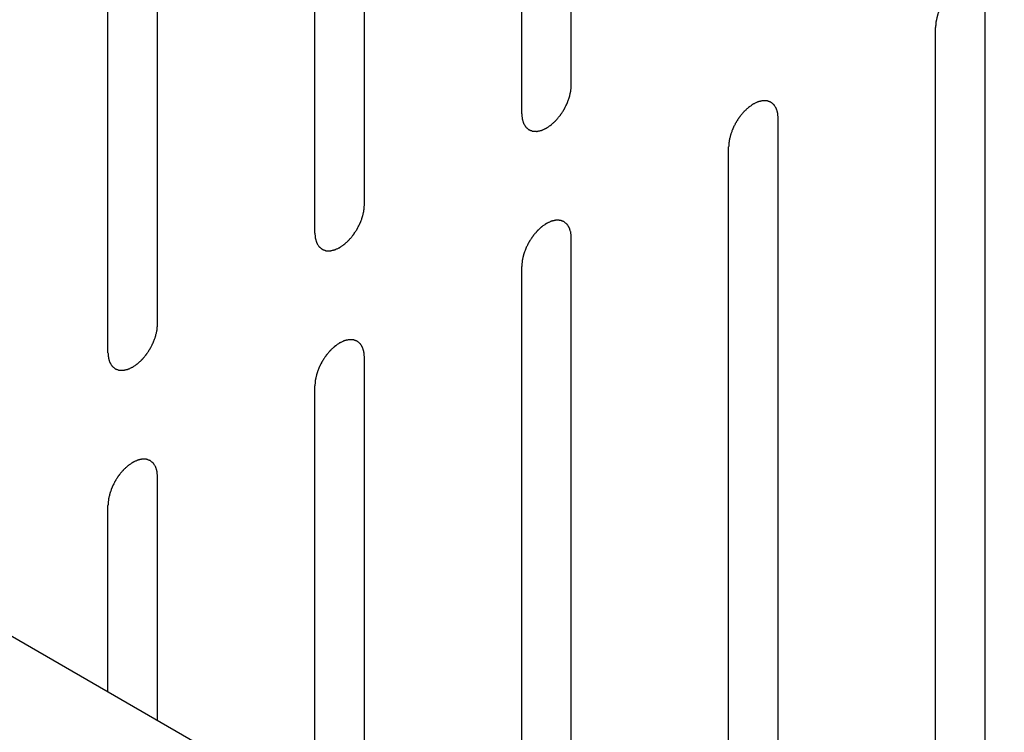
# Model space of a CAD drawing. Header units: inches. Extents: x 3 to 177, y 3 to 114.
# Tile 70 of 95: x 149.852 to 150.554, y 95.036 to 95.544. Entities that reach past the tile are written whole.
import ezdxf

# ---------------------------------------------------------------- set-up
doc = ezdxf.new("R2010")
doc.units = ezdxf.units.IN
doc.header["$LTSCALE"] = 9.973333
doc.header["$MEASUREMENT"] = 0
doc.layers.add('03_ALL_AXES', color=7, linetype='CONTINUOUS')
doc.layers.add('08_ALL_COSMETICS', color=7, linetype='CONTINUOUS')

msp = doc.modelspace()

# ---------------------------------------------------------------- linework, layer by layer
at = {"layer": '03_ALL_AXES', "color": 7, "linetype": 'Continuous'}
msp.add_line((157.68062, 90.58097), (148.48819, 95.8881), dxfattribs=at)
at = {"layer": '08_ALL_COSMETICS', "color": 7, "linetype": 'Continuous'}
for p, q in [((150.24558, 95.49696), (150.24558, 96.13656)), ((150.21022, 95.47655), (150.21022, 96.11614)), ((150.09803, 95.41178), (150.09803, 96.05137)), ((150.06267, 95.39136), (150.06267, 96.03096)), ((149.95048, 95.32659), (149.95048, 95.96618)), ((149.91512, 95.30618), (149.91512, 95.94577)), ((150.54068, 94.91888), (150.54068, 95.55847)), ((150.50532, 94.89846), (150.50532, 95.53806)), ((150.39313, 94.83369), (150.39313, 95.47328)), ((150.35777, 94.81328), (150.35777, 95.45287)), ((150.24558, 94.8735), (150.24558, 95.3881)), ((150.21022, 94.89391), (150.21022, 95.36768)), ((150.09803, 94.95868), (150.09803, 95.30291)), ((150.06267, 94.97909), (150.06267, 95.2825)), ((149.95048, 95.04387), (149.95048, 95.21772)), ((149.91512, 95.06428), (149.91512, 95.19731))]:
    msp.add_line(p, q, dxfattribs=at)
for points in [[(150.54068, 95.55847), (150.54065, 95.55878), (150.54059, 95.55941), (150.54051, 95.56035), (150.54044, 95.56114), (150.54039, 95.56169), (150.54036, 95.562), (150.54035, 95.56225), (150.54027, 95.56244), (150.5402, 95.56271), (150.54005, 95.56318), (150.53984, 95.56386), (150.53963, 95.56453), (150.53949, 95.56501), (150.5394, 95.56527), (150.53935, 95.56549), (150.53924, 95.56564), (150.53911, 95.56586), (150.53887, 95.56623), (150.53853, 95.56677), (150.53819, 95.56731), (150.53796, 95.56769), (150.53782, 95.5679), (150.53773, 95.56807), (150.53758, 95.56817), (150.5374, 95.56833), (150.53707, 95.5686), (150.53661, 95.56899), (150.53615, 95.56937), (150.53582, 95.56965), (150.53564, 95.56979), (150.53551, 95.56993), (150.53533, 95.56997), (150.53511, 95.57006), (150.53483, 95.57016), (150.5345, 95.57028), (150.53405, 95.57045), (150.53361, 95.57061), (150.53322, 95.57076), (150.533, 95.57084), (150.53284, 95.57092), (150.53264, 95.57091), (150.53239, 95.57092), (150.53194, 95.57094), (150.53131, 95.57097), (150.53068, 95.57099), (150.53024, 95.57101), (150.52998, 95.57102), (150.5298, 95.57105), (150.52958, 95.57098), (150.52931, 95.57092), (150.52883, 95.57081), (150.52814, 95.57066), (150.52745, 95.5705), (150.52697, 95.5704), (150.5267, 95.57033), (150.5265, 95.57031), (150.52627, 95.57019), (150.52598, 95.57006), (150.52547, 95.56982), (150.52475, 95.56948), (150.52402, 95.56914), (150.52351, 95.56891), (150.52322, 95.56877), (150.523, 95.56869), (150.52278, 95.56852), (150.5225, 95.56833), (150.522, 95.56798), (150.52128, 95.56749), (150.52057, 95.56699), (150.52007, 95.56665), (150.51978, 95.56645), (150.51956, 95.56632), (150.51936, 95.56611), (150.51908, 95.56586), (150.5186, 95.56541), (150.51791, 95.56478), (150.51723, 95.56414), (150.51674, 95.56369), (150.51647, 95.56343), (150.51626, 95.56326), (150.51607, 95.56302), (150.51582, 95.56272), (150.51537, 95.56219), (150.51474, 95.56143), (150.5141, 95.56067), (150.51366, 95.56015), (150.51341, 95.55984), (150.51321, 95.55963), (150.51305, 95.55936), (150.51282, 95.55902), (150.51242, 95.55841), (150.51186, 95.55755), (150.51129, 95.55669), (150.51089, 95.55608), (150.51067, 95.55574), (150.51049, 95.55548), (150.51036, 95.55521), (150.51018, 95.55485), (150.50986, 95.55421), (150.5094, 95.55331), (150.50895, 95.5524), (150.50863, 95.55177), (150.50845, 95.55141), (150.5083, 95.55114), (150.50821, 95.55086), (150.50807, 95.55049), (150.50783, 95.54984), (150.50749, 95.54891), (150.50716, 95.54798), (150.50691, 95.54733), (150.50678, 95.54696), (150.50667, 95.54668), (150.50662, 95.54641), (150.50653, 95.54604), (150.50639, 95.5454), (150.50617, 95.54449), (150.50597, 95.54357), (150.50581, 95.54293), (150.50574, 95.54257), (150.50566, 95.54229), (150.50565, 95.54203), (150.50562, 95.54167), (150.50557, 95.54106), (150.50549, 95.54017), (150.50541, 95.53912), (150.50535, 95.53841), (150.50532, 95.53806)], [(150.21022, 95.47655), (150.21025, 95.47624), (150.21031, 95.47561), (150.21039, 95.47466), (150.21046, 95.47388), (150.21051, 95.47333), (150.21054, 95.47302), (150.21055, 95.47277), (150.21062, 95.47258), (150.2107, 95.47231), (150.21085, 95.47184), (150.21106, 95.47116), (150.21127, 95.47049), (150.21141, 95.47001), (150.2115, 95.46975), (150.21155, 95.46953), (150.21166, 95.46938), (150.21179, 95.46916), (150.21203, 95.46879), (150.21237, 95.46825), (150.21271, 95.46771), (150.21294, 95.46733), (150.21308, 95.46712), (150.21317, 95.46695), (150.21332, 95.46685), (150.2135, 95.46669), (150.21383, 95.46642), (150.21429, 95.46603), (150.21475, 95.46565), (150.21507, 95.46537), (150.21526, 95.46523), (150.21539, 95.46509), (150.21557, 95.46505), (150.21579, 95.46496), (150.21607, 95.46486), (150.2164, 95.46473), (150.21684, 95.46457), (150.21729, 95.46441), (150.21768, 95.46426), (150.2179, 95.46418), (150.21806, 95.4641), (150.21826, 95.46411), (150.21851, 95.4641), (150.21895, 95.46408), (150.21959, 95.46405), (150.22022, 95.46403), (150.22066, 95.46401), (150.22092, 95.464), (150.2211, 95.46397), (150.22131, 95.46404), (150.22159, 95.46409), (150.22207, 95.46421), (150.22276, 95.46436), (150.22344, 95.46451), (150.22392, 95.46462), (150.2242, 95.46469), (150.2244, 95.46471), (150.22463, 95.46483), (150.22492, 95.46496), (150.22543, 95.4652), (150.22615, 95.46554), (150.22688, 95.46587), (150.22739, 95.46611), (150.22768, 95.46625), (150.2279, 95.46633), (150.22811, 95.4665), (150.2284, 95.46669), (150.2289, 95.46704), (150.22962, 95.46753), (150.23033, 95.46802), (150.23083, 95.46837), (150.23112, 95.46857), (150.23134, 95.4687), (150.23154, 95.46891), (150.23182, 95.46916), (150.2323, 95.46961), (150.23299, 95.47024), (150.23367, 95.47088), (150.23416, 95.47133), (150.23443, 95.47158), (150.23464, 95.47176), (150.23483, 95.472), (150.23508, 95.4723), (150.23552, 95.47283), (150.23616, 95.47359), (150.23679, 95.47434), (150.23724, 95.47487), (150.23749, 95.47518), (150.23769, 95.47539), (150.23785, 95.47566), (150.23808, 95.476), (150.23847, 95.47661), (150.23904, 95.47747), (150.23961, 95.47833), (150.24001, 95.47894), (150.24023, 95.47928), (150.24041, 95.47954), (150.24053, 95.47981), (150.24072, 95.48017), (150.24104, 95.48081), (150.2415, 95.48171), (150.24195, 95.48262), (150.24227, 95.48325), (150.24245, 95.48361), (150.2426, 95.48388), (150.24269, 95.48416), (150.24283, 95.48453), (150.24306, 95.48518), (150.24341, 95.48611), (150.24374, 95.48704), (150.24398, 95.48768), (150.24412, 95.48806), (150.24423, 95.48834), (150.24428, 95.48861), (150.24437, 95.48897), (150.24451, 95.48961), (150.24473, 95.49053), (150.24493, 95.49144), (150.24508, 95.49209), (150.24516, 95.49245), (150.24524, 95.49273), (150.24525, 95.49299), (150.24528, 95.49334), (150.24533, 95.49396), (150.2454, 95.49484), (150.24549, 95.4959), (150.24555, 95.49661), (150.24558, 95.49696)], [(150.39313, 95.47328), (150.3931, 95.4736), (150.39304, 95.47422), (150.39296, 95.47517), (150.39289, 95.47595), (150.39284, 95.4765), (150.39281, 95.47681), (150.3928, 95.47706), (150.39272, 95.47725), (150.39265, 95.47753), (150.3925, 95.478), (150.39229, 95.47867), (150.39208, 95.47934), (150.39194, 95.47982), (150.39185, 95.48009), (150.3918, 95.4803), (150.39169, 95.48045), (150.39156, 95.48067), (150.39132, 95.48104), (150.39098, 95.48158), (150.39064, 95.48212), (150.39041, 95.4825), (150.39027, 95.48271), (150.39018, 95.48289), (150.39003, 95.48299), (150.38985, 95.48315), (150.38952, 95.48341), (150.38906, 95.4838), (150.3886, 95.48418), (150.38827, 95.48446), (150.38809, 95.48461), (150.38796, 95.48474), (150.38778, 95.48478), (150.38756, 95.48487), (150.38728, 95.48497), (150.38695, 95.4851), (150.38651, 95.48526), (150.38606, 95.48543), (150.38567, 95.48557), (150.38545, 95.48565), (150.38529, 95.48573), (150.38509, 95.48572), (150.38484, 95.48574), (150.3844, 95.48575), (150.38376, 95.48578), (150.38313, 95.4858), (150.38269, 95.48583), (150.38243, 95.48583), (150.38225, 95.48586), (150.38204, 95.48579), (150.38176, 95.48574), (150.38128, 95.48563), (150.38059, 95.48547), (150.37991, 95.48532), (150.37943, 95.48521), (150.37915, 95.48515), (150.37895, 95.48512), (150.37872, 95.485), (150.37843, 95.48487), (150.37792, 95.48463), (150.3772, 95.4843), (150.37647, 95.48396), (150.37596, 95.48373), (150.37567, 95.48359), (150.37545, 95.4835), (150.37524, 95.48334), (150.37495, 95.48314), (150.37445, 95.4828), (150.37373, 95.4823), (150.37302, 95.48181), (150.37252, 95.48147), (150.37223, 95.48126), (150.37201, 95.48113), (150.37181, 95.48092), (150.37153, 95.48067), (150.37105, 95.48022), (150.37036, 95.47959), (150.36968, 95.47895), (150.36919, 95.47851), (150.36892, 95.47825), (150.36871, 95.47807), (150.36852, 95.47783), (150.36827, 95.47753), (150.36783, 95.477), (150.36719, 95.47625), (150.36656, 95.47549), (150.36611, 95.47496), (150.36586, 95.47465), (150.36566, 95.47444), (150.3655, 95.47417), (150.36527, 95.47383), (150.36487, 95.47322), (150.36431, 95.47236), (150.36374, 95.4715), (150.36334, 95.4709), (150.36312, 95.47055), (150.36294, 95.4703), (150.36282, 95.47002), (150.36263, 95.46966), (150.36231, 95.46903), (150.36185, 95.46812), (150.3614, 95.46722), (150.36108, 95.46658), (150.3609, 95.46622), (150.36075, 95.46595), (150.36066, 95.46567), (150.36052, 95.4653), (150.36029, 95.46465), (150.35994, 95.46372), (150.35961, 95.4628), (150.35937, 95.46215), (150.35923, 95.46178), (150.35912, 95.4615), (150.35907, 95.46122), (150.35898, 95.46086), (150.35884, 95.46022), (150.35862, 95.4593), (150.35842, 95.45839), (150.35827, 95.45775), (150.35819, 95.45738), (150.35811, 95.4571), (150.3581, 95.45684), (150.35807, 95.45649), (150.35802, 95.45587), (150.35795, 95.45499), (150.35786, 95.45393), (150.3578, 95.45322), (150.35777, 95.45287)], [(150.06267, 95.39136), (150.0627, 95.39105), (150.06276, 95.39042), (150.06284, 95.38948), (150.06291, 95.38869), (150.06296, 95.38814), (150.06299, 95.38783), (150.063, 95.38758), (150.06308, 95.38739), (150.06315, 95.38712), (150.0633, 95.38665), (150.06351, 95.38597), (150.06372, 95.3853), (150.06386, 95.38483), (150.06395, 95.38456), (150.064, 95.38434), (150.06411, 95.3842), (150.06424, 95.38398), (150.06448, 95.3836), (150.06482, 95.38306), (150.06516, 95.38253), (150.06539, 95.38215), (150.06553, 95.38194), (150.06562, 95.38176), (150.06577, 95.38166), (150.06595, 95.3815), (150.06628, 95.38123), (150.06674, 95.38084), (150.0672, 95.38046), (150.06753, 95.38019), (150.06771, 95.38004), (150.06784, 95.3799), (150.06802, 95.37986), (150.06824, 95.37977), (150.06852, 95.37967), (150.06885, 95.37955), (150.0693, 95.37938), (150.06974, 95.37922), (150.07013, 95.37907), (150.07035, 95.37899), (150.07051, 95.37891), (150.07071, 95.37893), (150.07096, 95.37891), (150.07141, 95.37889), (150.07204, 95.37886), (150.07267, 95.37884), (150.07311, 95.37882), (150.07337, 95.37881), (150.07355, 95.37879), (150.07377, 95.37885), (150.07404, 95.37891), (150.07452, 95.37902), (150.07521, 95.37917), (150.0759, 95.37933), (150.07638, 95.37943), (150.07665, 95.3795), (150.07685, 95.37953), (150.07708, 95.37965), (150.07737, 95.37978), (150.07788, 95.38001), (150.0786, 95.38035), (150.07933, 95.38069), (150.07984, 95.38092), (150.08013, 95.38106), (150.08035, 95.38114), (150.08057, 95.38131), (150.08085, 95.3815), (150.08135, 95.38185), (150.08207, 95.38234), (150.08278, 95.38284), (150.08328, 95.38318), (150.08357, 95.38338), (150.08379, 95.38352), (150.08399, 95.38372), (150.08427, 95.38397), (150.08475, 95.38442), (150.08544, 95.38506), (150.08612, 95.3857), (150.08661, 95.38614), (150.08688, 95.3864), (150.08709, 95.38658), (150.08728, 95.38682), (150.08753, 95.38711), (150.08798, 95.38765), (150.08861, 95.3884), (150.08924, 95.38916), (150.08969, 95.38968), (150.08994, 95.38999), (150.09014, 95.39021), (150.0903, 95.39048), (150.09053, 95.39082), (150.09093, 95.39142), (150.09149, 95.39228), (150.09206, 95.39315), (150.09246, 95.39375), (150.09268, 95.39409), (150.09286, 95.39435), (150.09299, 95.39462), (150.09317, 95.39498), (150.09349, 95.39562), (150.09395, 95.39652), (150.0944, 95.39743), (150.09472, 95.39806), (150.0949, 95.39842), (150.09505, 95.39869), (150.09514, 95.39897), (150.09528, 95.39934), (150.09552, 95.39999), (150.09586, 95.40092), (150.09619, 95.40185), (150.09644, 95.4025), (150.09657, 95.40287), (150.09668, 95.40315), (150.09673, 95.40342), (150.09682, 95.40379), (150.09696, 95.40443), (150.09718, 95.40534), (150.09738, 95.40626), (150.09753, 95.4069), (150.09761, 95.40726), (150.09769, 95.40754), (150.0977, 95.4078), (150.09773, 95.40816), (150.09778, 95.40877), (150.09786, 95.40966), (150.09794, 95.41072), (150.098, 95.41142), (150.09803, 95.41178)], [(150.24558, 95.3881), (150.24555, 95.38841), (150.24549, 95.38904), (150.24541, 95.38998), (150.24534, 95.39076), (150.24529, 95.39132), (150.24526, 95.39163), (150.24525, 95.39188), (150.24518, 95.39207), (150.2451, 95.39234), (150.24495, 95.39281), (150.24474, 95.39349), (150.24453, 95.39416), (150.24439, 95.39463), (150.2443, 95.3949), (150.24426, 95.39512), (150.24414, 95.39526), (150.24401, 95.39548), (150.24377, 95.39586), (150.24344, 95.3964), (150.2431, 95.39693), (150.24286, 95.39731), (150.24272, 95.39752), (150.24264, 95.3977), (150.24248, 95.3978), (150.2423, 95.39796), (150.24197, 95.39823), (150.24151, 95.39861), (150.24105, 95.399), (150.24073, 95.39927), (150.24054, 95.39942), (150.24041, 95.39956), (150.24023, 95.3996), (150.24001, 95.39969), (150.23973, 95.39979), (150.2394, 95.39991), (150.23896, 95.40008), (150.23851, 95.40024), (150.23812, 95.40039), (150.2379, 95.40046), (150.23774, 95.40054), (150.23754, 95.40053), (150.23729, 95.40055), (150.23685, 95.40056), (150.23621, 95.40059), (150.23558, 95.40062), (150.23514, 95.40064), (150.23488, 95.40064), (150.2347, 95.40067), (150.23449, 95.40061), (150.23421, 95.40055), (150.23373, 95.40044), (150.23304, 95.40029), (150.23236, 95.40013), (150.23188, 95.40003), (150.2316, 95.39996), (150.2314, 95.39993), (150.23118, 95.39981), (150.23089, 95.39968), (150.23038, 95.39944), (150.22965, 95.39911), (150.22892, 95.39877), (150.22841, 95.39854), (150.22812, 95.3984), (150.2279, 95.39832), (150.22769, 95.39815), (150.2274, 95.39796), (150.2269, 95.39761), (150.22618, 95.39712), (150.22547, 95.39662), (150.22497, 95.39628), (150.22468, 95.39608), (150.22446, 95.39594), (150.22426, 95.39574), (150.22398, 95.39549), (150.2235, 95.39504), (150.22282, 95.3944), (150.22213, 95.39376), (150.22164, 95.39332), (150.22137, 95.39306), (150.22116, 95.39288), (150.22097, 95.39264), (150.22072, 95.39234), (150.22028, 95.39181), (150.21964, 95.39106), (150.21901, 95.3903), (150.21856, 95.38977), (150.21831, 95.38947), (150.21811, 95.38925), (150.21795, 95.38898), (150.21772, 95.38864), (150.21733, 95.38804), (150.21676, 95.38718), (150.21619, 95.38631), (150.2158, 95.38571), (150.21557, 95.38536), (150.21539, 95.38511), (150.21527, 95.38483), (150.21508, 95.38447), (150.21476, 95.38384), (150.2143, 95.38294), (150.21385, 95.38203), (150.21353, 95.3814), (150.21335, 95.38103), (150.2132, 95.38077), (150.21311, 95.38048), (150.21297, 95.38011), (150.21274, 95.37946), (150.21239, 95.37854), (150.21206, 95.37761), (150.21182, 95.37696), (150.21169, 95.37659), (150.21157, 95.37631), (150.21152, 95.37604), (150.21143, 95.37567), (150.21129, 95.37503), (150.21108, 95.37412), (150.21087, 95.3732), (150.21072, 95.37256), (150.21064, 95.37219), (150.21056, 95.37192), (150.21055, 95.37166), (150.21052, 95.3713), (150.21047, 95.37068), (150.2104, 95.3698), (150.21031, 95.36874), (150.21025, 95.36804), (150.21022, 95.36768)], [(149.91512, 95.30618), (149.91515, 95.30586), (149.91521, 95.30523), (149.91529, 95.30429), (149.91536, 95.30351), (149.91541, 95.30295), (149.91544, 95.30264), (149.91545, 95.3024), (149.91553, 95.30221), (149.91561, 95.30193), (149.91575, 95.30146), (149.91596, 95.30079), (149.91617, 95.30011), (149.91631, 95.29964), (149.9164, 95.29937), (149.91645, 95.29916), (149.91656, 95.29901), (149.91669, 95.29879), (149.91693, 95.29842), (149.91727, 95.29788), (149.91761, 95.29734), (149.91784, 95.29696), (149.91798, 95.29675), (149.91807, 95.29657), (149.91822, 95.29647), (149.9184, 95.29631), (149.91873, 95.29605), (149.91919, 95.29566), (149.91965, 95.29527), (149.91998, 95.295), (149.92017, 95.29485), (149.92029, 95.29472), (149.92047, 95.29467), (149.92069, 95.29458), (149.92097, 95.29448), (149.9213, 95.29436), (149.92175, 95.2942), (149.92219, 95.29403), (149.92258, 95.29388), (149.9228, 95.29381), (149.92296, 95.29373), (149.92316, 95.29374), (149.92341, 95.29372), (149.92386, 95.29371), (149.92449, 95.29368), (149.92512, 95.29365), (149.92556, 95.29363), (149.92582, 95.29363), (149.926, 95.2936), (149.92622, 95.29367), (149.92649, 95.29372), (149.92697, 95.29383), (149.92766, 95.29398), (149.92835, 95.29414), (149.92883, 95.29424), (149.9291, 95.29431), (149.9293, 95.29434), (149.92953, 95.29446), (149.92982, 95.29459), (149.93033, 95.29483), (149.93106, 95.29516), (149.93178, 95.2955), (149.93229, 95.29573), (149.93258, 95.29587), (149.9328, 95.29596), (149.93302, 95.29612), (149.9333, 95.29631), (149.9338, 95.29666), (149.93452, 95.29715), (149.93523, 95.29765), (149.93574, 95.29799), (149.93602, 95.2982), (149.93624, 95.29833), (149.93644, 95.29854), (149.93672, 95.29878), (149.9372, 95.29923), (149.93789, 95.29987), (149.93858, 95.30051), (149.93906, 95.30095), (149.93933, 95.30121), (149.93954, 95.30139), (149.93973, 95.30163), (149.93998, 95.30193), (149.94043, 95.30246), (149.94106, 95.30321), (149.9417, 95.30397), (149.94214, 95.3045), (149.94239, 95.3048), (149.94259, 95.30502), (149.94275, 95.30529), (149.94298, 95.30563), (149.94338, 95.30624), (149.94394, 95.3071), (149.94451, 95.30796), (149.94491, 95.30856), (149.94513, 95.30891), (149.94531, 95.30916), (149.94544, 95.30944), (149.94562, 95.3098), (149.94594, 95.31043), (149.9464, 95.31134), (149.94685, 95.31224), (149.94717, 95.31287), (149.94735, 95.31324), (149.9475, 95.31351), (149.94759, 95.31379), (149.94773, 95.31416), (149.94797, 95.31481), (149.94831, 95.31573), (149.94865, 95.31666), (149.94889, 95.31731), (149.94902, 95.31768), (149.94913, 95.31796), (149.94918, 95.31823), (149.94927, 95.3186), (149.94942, 95.31924), (149.94963, 95.32016), (149.94984, 95.32107), (149.94999, 95.32171), (149.95007, 95.32208), (149.95014, 95.32236), (149.95015, 95.32262), (149.95018, 95.32297), (149.95023, 95.32359), (149.95031, 95.32447), (149.95039, 95.32553), (149.95045, 95.32624), (149.95048, 95.32659)], [(150.09803, 95.30291), (150.098, 95.30322), (150.09794, 95.30385), (150.09786, 95.30479), (150.09779, 95.30558), (150.09774, 95.30613), (150.09771, 95.30644), (150.0977, 95.30669), (150.09763, 95.30688), (150.09755, 95.30715), (150.0974, 95.30762), (150.09719, 95.3083), (150.09698, 95.30897), (150.09684, 95.30945), (150.09675, 95.30971), (150.09671, 95.30993), (150.09659, 95.31008), (150.09646, 95.3103), (150.09622, 95.31067), (150.09589, 95.31121), (150.09555, 95.31174), (150.09531, 95.31212), (150.09517, 95.31233), (150.09509, 95.31251), (150.09493, 95.31261), (150.09475, 95.31277), (150.09443, 95.31304), (150.09396, 95.31343), (150.0935, 95.31381), (150.09318, 95.31408), (150.09299, 95.31423), (150.09286, 95.31437), (150.09268, 95.31441), (150.09246, 95.3145), (150.09218, 95.3146), (150.09185, 95.31472), (150.09141, 95.31489), (150.09096, 95.31505), (150.09058, 95.3152), (150.09035, 95.31528), (150.09019, 95.31536), (150.08999, 95.31535), (150.08974, 95.31536), (150.0893, 95.31538), (150.08867, 95.31541), (150.08803, 95.31543), (150.08759, 95.31545), (150.08733, 95.31546), (150.08715, 95.31549), (150.08694, 95.31542), (150.08666, 95.31536), (150.08618, 95.31525), (150.0855, 95.3151), (150.08481, 95.31494), (150.08433, 95.31484), (150.08405, 95.31477), (150.08385, 95.31475), (150.08363, 95.31462), (150.08334, 95.3145), (150.08283, 95.31426), (150.0821, 95.31392), (150.08137, 95.31358), (150.08086, 95.31335), (150.08057, 95.31321), (150.08035, 95.31313), (150.08014, 95.31296), (150.07985, 95.31277), (150.07935, 95.31242), (150.07863, 95.31193), (150.07792, 95.31143), (150.07742, 95.31109), (150.07713, 95.31089), (150.07692, 95.31076), (150.07671, 95.31055), (150.07644, 95.3103), (150.07595, 95.30985), (150.07527, 95.30922), (150.07458, 95.30858), (150.0741, 95.30813), (150.07382, 95.30787), (150.07361, 95.3077), (150.07343, 95.30746), (150.07317, 95.30716), (150.07273, 95.30663), (150.07209, 95.30587), (150.07146, 95.30511), (150.07101, 95.30459), (150.07076, 95.30428), (150.07056, 95.30407), (150.0704, 95.3038), (150.07017, 95.30345), (150.06978, 95.30285), (150.06921, 95.30199), (150.06865, 95.30113), (150.06825, 95.30052), (150.06802, 95.30018), (150.06784, 95.29992), (150.06772, 95.29965), (150.06753, 95.29929), (150.06721, 95.29865), (150.06676, 95.29775), (150.0663, 95.29684), (150.06598, 95.29621), (150.0658, 95.29585), (150.06565, 95.29558), (150.06556, 95.2953), (150.06542, 95.29493), (150.06519, 95.29428), (150.06485, 95.29335), (150.06451, 95.29242), (150.06427, 95.29177), (150.06414, 95.2914), (150.06402, 95.29112), (150.06397, 95.29085), (150.06388, 95.29048), (150.06374, 95.28984), (150.06353, 95.28893), (150.06332, 95.28801), (150.06317, 95.28737), (150.06309, 95.28701), (150.06301, 95.28673), (150.063, 95.28647), (150.06297, 95.28611), (150.06292, 95.2855), (150.06285, 95.28461), (150.06276, 95.28356), (150.0627, 95.28285), (150.06267, 95.2825)], [(149.95048, 95.21772), (149.95045, 95.21804), (149.9504, 95.21866), (149.95031, 95.21961), (149.95024, 95.22039), (149.95019, 95.22094), (149.95016, 95.22125), (149.95016, 95.2215), (149.95008, 95.22169), (149.95, 95.22197), (149.94985, 95.22244), (149.94965, 95.22311), (149.94944, 95.22378), (149.94929, 95.22426), (149.94921, 95.22452), (149.94916, 95.22474), (149.94904, 95.22489), (149.94891, 95.22511), (149.94867, 95.22548), (149.94834, 95.22602), (149.948, 95.22656), (149.94776, 95.22694), (149.94762, 95.22715), (149.94754, 95.22733), (149.94738, 95.22742), (149.9472, 95.22758), (149.94688, 95.22785), (149.94642, 95.22824), (149.94595, 95.22862), (149.94563, 95.2289), (149.94544, 95.22905), (149.94531, 95.22918), (149.94513, 95.22922), (149.94491, 95.22931), (149.94464, 95.22941), (149.9443, 95.22954), (149.94386, 95.2297), (149.94341, 95.22987), (149.94303, 95.23001), (149.9428, 95.23009), (149.94264, 95.23017), (149.94244, 95.23016), (149.94219, 95.23018), (149.94175, 95.23019), (149.94112, 95.23022), (149.94048, 95.23024), (149.94004, 95.23027), (149.93978, 95.23027), (149.9396, 95.2303), (149.93939, 95.23023), (149.93912, 95.23018), (149.93863, 95.23006), (149.93795, 95.22991), (149.93726, 95.22976), (149.93678, 95.22965), (149.9365, 95.22958), (149.9363, 95.22956), (149.93608, 95.22944), (149.93579, 95.22931), (149.93528, 95.22907), (149.93455, 95.22874), (149.93382, 95.2284), (149.93331, 95.22817), (149.93302, 95.22803), (149.9328, 95.22794), (149.93259, 95.22778), (149.9323, 95.22758), (149.9318, 95.22723), (149.93109, 95.22674), (149.93037, 95.22625), (149.92987, 95.2259), (149.92958, 95.2257), (149.92937, 95.22557), (149.92916, 95.22536), (149.92889, 95.22511), (149.92841, 95.22466), (149.92772, 95.22403), (149.92703, 95.22339), (149.92655, 95.22295), (149.92627, 95.22269), (149.92606, 95.22251), (149.92588, 95.22227), (149.92562, 95.22197), (149.92518, 95.22144), (149.92454, 95.22068), (149.92391, 95.21993), (149.92346, 95.2194), (149.92321, 95.21909), (149.92301, 95.21888), (149.92285, 95.21861), (149.92262, 95.21827), (149.92223, 95.21766), (149.92166, 95.2168), (149.9211, 95.21594), (149.9207, 95.21534), (149.92047, 95.21499), (149.92029, 95.21474), (149.92017, 95.21446), (149.91998, 95.2141), (149.91966, 95.21347), (149.91921, 95.21256), (149.91875, 95.21166), (149.91843, 95.21102), (149.91825, 95.21066), (149.9181, 95.21039), (149.91801, 95.21011), (149.91787, 95.20974), (149.91764, 95.20909), (149.9173, 95.20816), (149.91696, 95.20724), (149.91672, 95.20659), (149.91659, 95.20622), (149.91647, 95.20594), (149.91642, 95.20566), (149.91633, 95.2053), (149.91619, 95.20466), (149.91598, 95.20374), (149.91577, 95.20283), (149.91562, 95.20219), (149.91554, 95.20182), (149.91546, 95.20154), (149.91545, 95.20128), (149.91542, 95.20093), (149.91537, 95.20031), (149.9153, 95.19943), (149.91521, 95.19837), (149.91515, 95.19766), (149.91512, 95.19731)]]:
    msp.add_open_spline(points, degree=3, knots=[0, 0, 0, 0, 0.015625, 0.03125, 0.046875, 0.054688, 0.058594, 0.0625, 0.066406, 0.070312, 0.078125, 0.09375, 0.109375, 0.117188, 0.121094, 0.125, 0.128906, 0.132812, 0.140625, 0.15625, 0.171875, 0.179688, 0.183594, 0.1875, 0.191406, 0.195312, 0.203125, 0.21875, 0.234375, 0.242188, 0.246094, 0.25, 0.253906, 0.257812, 0.265625, 0.273438, 0.28125, 0.296875, 0.304688, 0.308594, 0.3125, 0.316406, 0.320312, 0.328125, 0.34375, 0.359375, 0.367188, 0.371094, 0.375, 0.378906, 0.382812, 0.390625, 0.40625, 0.421875, 0.429688, 0.433594, 0.4375, 0.441406, 0.445312, 0.453125, 0.46875, 0.484375, 0.492188, 0.496094, 0.5, 0.503906, 0.507812, 0.515625, 0.53125, 0.546875, 0.554688, 0.558594, 0.5625, 0.566406, 0.570312, 0.578125, 0.59375, 0.609375, 0.617188, 0.621094, 0.625, 0.628906, 0.632812, 0.640625, 0.65625, 0.671875, 0.679688, 0.683594, 0.6875, 0.691406, 0.695312, 0.703125, 0.71875, 0.734375, 0.742188, 0.746094, 0.75, 0.753906, 0.757812, 0.765625, 0.78125, 0.796875, 0.804688, 0.808594, 0.8125, 0.816406, 0.820312, 0.828125, 0.84375, 0.859375, 0.867188, 0.871094, 0.875, 0.878906, 0.882812, 0.890625, 0.90625, 0.921875, 0.929688, 0.933594, 0.9375, 0.941406, 0.945312, 0.953125, 0.96875, 0.984375, 1, 1, 1, 1], dxfattribs=at)

doc.saveas('drawing.dxf')
